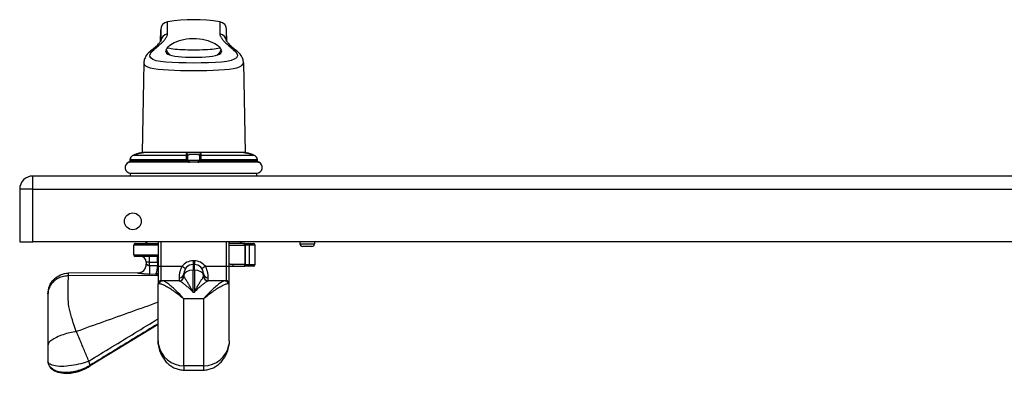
# Model space of a CAD drawing. Header units: inches. Extents: x 10 to 197, y 9 to 109.
# Tile 74 of 111: x 10.35 to 22.31, y 80.44 to 84.74. Entities that reach past the tile are written whole.
import ezdxf

# ---------------------------------------------------------------- set-up
doc = ezdxf.new("R2010")
doc.units = ezdxf.units.IN
doc.header["$MEASUREMENT"] = 0
doc.layers.add('Visible Edges(ANSI)', color=7, linetype='Continuous', lineweight=25)
doc.layers.add('Visible Tangent Edges(ANSI)', color=7, linetype='Continuous', lineweight=25)

msp = doc.modelspace()

# ---------------------------------------------------------------- linework, layer by layer
at = {"layer": 'Visible Edges(ANSI)'}
for p, q in [((12.059, 84.478), (12.06, 84.618)), ((12.863, 84.478), (12.861, 84.618)), ((11.855, 84.215), (11.836, 83.127)), ((13.067, 84.215), (13.086, 83.127)), ((13.086, 83.127), (11.836, 83.127)), ((12.391, 83.078), (12.39, 83.088)), ((12.391, 83.04), (12.391, 83.078)), ((12.531, 83.078), (12.53, 83.04)), ((12.531, 83.088), (12.531, 83.078)), ((11.689, 83.041), (11.689, 83.032)), ((12.391, 83.031), (12.391, 83.04)), ((12.411, 83.011), (12.51, 83.011)), ((12.53, 83.04), (12.53, 83.031)), ((13.233, 83.032), (13.232, 83.041)), ((34.103, 82.84), (10.507, 82.84)), ((11.693, 82.875), (13.228, 82.875)), ((11.693, 82.84), (11.693, 82.875)), ((13.228, 82.84), (13.228, 82.875)), ((10.346, 82.679), (10.346, 82.04)), ((10.346, 82.04), (10.507, 82.04)), ((34.103, 82.04), (10.507, 82.04)), ((11.731, 82.001), (11.731, 81.883)), ((11.751, 82.021), (12.028, 82.021)), ((12.028, 82.04), (12.028, 81.733)), ((12.894, 81.733), (12.894, 82.04)), ((13.075, 82.021), (12.894, 82.021)), ((13.075, 82.021), (13.122, 82.021)), ((13.122, 82.021), (13.188, 82.021)), ((13.208, 81.765), (13.208, 82.001)), ((13.752, 82.04), (13.752, 82.016)), ((13.929, 82.04), (13.929, 82.016)), ((13.898, 81.984), (13.784, 81.984)), ((12.028, 81.864), (11.751, 81.864)), ((11.885, 81.793), (11.885, 81.769)), ((12.469, 81.765), (12.453, 81.765)), ((11.782, 81.663), (10.938, 81.659)), ((12.028, 81.733), (12.028, 81.529)), ((12.343, 81.634), (12.343, 81.655)), ((12.343, 81.634), (12.343, 81.627)), ((12.579, 81.655), (12.579, 81.634)), ((12.579, 81.627), (12.579, 81.634)), ((12.894, 81.746), (12.935, 81.746)), ((12.894, 81.529), (12.894, 81.733)), ((12.935, 81.746), (13.075, 81.746)), ((13.122, 81.746), (13.075, 81.746)), ((13.188, 81.746), (13.122, 81.746)), ((12.028, 80.839), (12.028, 81.529)), ((12.067, 81.568), (12.08, 81.568)), ((12.284, 81.568), (12.08, 81.568)), ((12.842, 81.568), (12.638, 81.568)), ((12.842, 81.568), (12.854, 81.568)), ((12.894, 80.839), (12.894, 81.529)), ((10.689, 81.409), (10.689, 81.404)), ((10.689, 81.404), (10.689, 80.783)), ((12.028, 81.036), (11.203, 80.532)), ((10.689, 80.783), (10.689, 80.592)), ((10.689, 80.592), (10.689, 80.592)), ((12.343, 80.483), (12.579, 80.483))]:
    msp.add_line(p, q, dxfattribs=at)
at = {"layer": 'Visible Edges(ANSI)', "flags": 128}
for points in [[(12.139, 84.396), (12.151, 84.411), (12.166, 84.425), (12.183, 84.438), (12.203, 84.451), (12.225, 84.463), (12.249, 84.473), (12.275, 84.483), (12.305, 84.492), (12.337, 84.5), (12.373, 84.506), (12.411, 84.511), (12.451, 84.513), (12.491, 84.512), (12.53, 84.509), (12.567, 84.503), (12.601, 84.496), (12.633, 84.488), (12.663, 84.477), (12.691, 84.465), (12.716, 84.452), (12.737, 84.439), (12.755, 84.425), (12.77, 84.411), (12.782, 84.396)], [(11.941, 84.364), (11.956, 84.376), (11.969, 84.387), (11.982, 84.398), (11.994, 84.408), (12.005, 84.418), (12.015, 84.427), (12.024, 84.436), (12.032, 84.445), (12.039, 84.452), (12.045, 84.459), (12.051, 84.466), (12.055, 84.471), (12.058, 84.476), (12.06, 84.479), (12.061, 84.482), (12.061, 84.482)], [(12.139, 84.396), (12.139, 84.396), (12.138, 84.395), (12.137, 84.394), (12.137, 84.393), (12.136, 84.392), (12.136, 84.391), (12.135, 84.39), (12.134, 84.39), (12.134, 84.389), (12.133, 84.388), (12.133, 84.387), (12.132, 84.386), (12.131, 84.385), (12.131, 84.384), (12.13, 84.384), (12.13, 84.383), (12.129, 84.382), (12.129, 84.381), (12.128, 84.38), (12.128, 84.379), (12.127, 84.378), (12.127, 84.378), (12.126, 84.377), (12.126, 84.376)], [(12.796, 84.376), (12.795, 84.377), (12.795, 84.378), (12.794, 84.378), (12.794, 84.379), (12.793, 84.38), (12.793, 84.381), (12.792, 84.382), (12.792, 84.383), (12.791, 84.384), (12.791, 84.384), (12.79, 84.385), (12.789, 84.386), (12.789, 84.387), (12.788, 84.388), (12.788, 84.389), (12.787, 84.39), (12.786, 84.39), (12.786, 84.391), (12.785, 84.392), (12.785, 84.393), (12.784, 84.394), (12.783, 84.395), (12.783, 84.396), (12.782, 84.396)], [(12.86, 84.482), (12.86, 84.482), (12.862, 84.479), (12.864, 84.476), (12.867, 84.471), (12.871, 84.466), (12.876, 84.459), (12.882, 84.452), (12.889, 84.445), (12.898, 84.436), (12.907, 84.427), (12.917, 84.418), (12.928, 84.408), (12.94, 84.398), (12.952, 84.387), (12.966, 84.376), (12.98, 84.364)], [(11.941, 84.364), (11.926, 84.35), (11.911, 84.336), (11.897, 84.321), (11.885, 84.304), (11.873, 84.285), (11.869, 84.275), (11.864, 84.265), (11.86, 84.253), (11.858, 84.241), (11.856, 84.228), (11.855, 84.215)], [(12.126, 84.376), (12.12, 84.361), (12.122, 84.348), (12.131, 84.335), (12.146, 84.323), (12.168, 84.313), (12.197, 84.305), (12.231, 84.298), (12.271, 84.292), (12.314, 84.288), (12.361, 84.285), (12.41, 84.284), (12.461, 84.283), (12.511, 84.284), (12.56, 84.285), (12.607, 84.288), (12.651, 84.292), (12.69, 84.298), (12.725, 84.305), (12.753, 84.313), (12.775, 84.323), (12.791, 84.335), (12.799, 84.348), (12.801, 84.361), (12.796, 84.376)], [(13.067, 84.215), (13.066, 84.228), (13.064, 84.241), (13.061, 84.253), (13.057, 84.265), (13.053, 84.275), (13.048, 84.285), (13.037, 84.304), (13.024, 84.321), (13.011, 84.336), (12.996, 84.35), (12.98, 84.364)], [(11.729, 83.095), (11.721, 83.091), (11.714, 83.087), (11.707, 83.081), (11.701, 83.074), (11.697, 83.066), (11.693, 83.058), (11.691, 83.05), (11.689, 83.041)], [(11.855, 83.126), (11.854, 83.126), (11.853, 83.126), (11.851, 83.126), (11.847, 83.126), (11.843, 83.125), (11.838, 83.125), (11.832, 83.124), (11.826, 83.123), (11.819, 83.122), (11.811, 83.12), (11.803, 83.119), (11.795, 83.117), (11.786, 83.115), (11.778, 83.112), (11.769, 83.11), (11.76, 83.107)], [(13.162, 83.107), (13.153, 83.11), (13.144, 83.112), (13.135, 83.115), (13.126, 83.117), (13.118, 83.119), (13.11, 83.12), (13.102, 83.122), (13.095, 83.123), (13.089, 83.124), (13.083, 83.125), (13.078, 83.125), (13.074, 83.126), (13.071, 83.126), (13.069, 83.126), (13.067, 83.126), (13.067, 83.126)], [(13.232, 83.041), (13.231, 83.05), (13.228, 83.058), (13.225, 83.066), (13.22, 83.074), (13.214, 83.081), (13.208, 83.086), (13.2, 83.091), (13.193, 83.095)], [(11.677, 83.01), (11.678, 83.011), (11.68, 83.012), (11.683, 83.015), (11.687, 83.02), (11.688, 83.023), (11.688, 83.025)], [(11.679, 83.011), (11.682, 83.013), (11.685, 83.017), (11.687, 83.021), (11.688, 83.025)], [(12.392, 83.027), (12.392, 83.027), (12.392, 83.028), (12.392, 83.028), (12.392, 83.028), (12.392, 83.028), (12.392, 83.028), (12.392, 83.028), (12.392, 83.028), (12.392, 83.029), (12.392, 83.029), (12.392, 83.029), (12.392, 83.029), (12.392, 83.029), (12.392, 83.029), (12.392, 83.029), (12.392, 83.03), (12.391, 83.03), (12.391, 83.03), (12.391, 83.03), (12.391, 83.03), (12.391, 83.03), (12.391, 83.03), (12.391, 83.031), (12.391, 83.031)], [(12.411, 83.011), (12.41, 83.011), (12.409, 83.012), (12.408, 83.012), (12.406, 83.012), (12.405, 83.012), (12.404, 83.013), (12.403, 83.013), (12.402, 83.014), (12.401, 83.014), (12.401, 83.015), (12.4, 83.015), (12.399, 83.016), (12.398, 83.016), (12.397, 83.017), (12.396, 83.018), (12.396, 83.019), (12.395, 83.02), (12.394, 83.021), (12.394, 83.022), (12.393, 83.023), (12.393, 83.024), (12.392, 83.025), (12.392, 83.026), (12.392, 83.027)], [(12.53, 83.027), (12.529, 83.026), (12.529, 83.025), (12.529, 83.024), (12.528, 83.023), (12.528, 83.022), (12.527, 83.021), (12.526, 83.02), (12.526, 83.019), (12.525, 83.018), (12.524, 83.017), (12.523, 83.016), (12.523, 83.016), (12.522, 83.015), (12.521, 83.015), (12.52, 83.014), (12.519, 83.014), (12.518, 83.013), (12.517, 83.013), (12.516, 83.012), (12.515, 83.012), (12.514, 83.012), (12.513, 83.012), (12.512, 83.011), (12.51, 83.011)], [(12.53, 83.031), (12.53, 83.031), (12.53, 83.03), (12.53, 83.03), (12.53, 83.03), (12.53, 83.03), (12.53, 83.03), (12.53, 83.03), (12.53, 83.03), (12.53, 83.029), (12.53, 83.029), (12.53, 83.029), (12.53, 83.029), (12.53, 83.029), (12.53, 83.029), (12.53, 83.029), (12.53, 83.028), (12.53, 83.028), (12.53, 83.028), (12.53, 83.028), (12.53, 83.028), (12.53, 83.028), (12.53, 83.028), (12.53, 83.027), (12.53, 83.027)], [(13.243, 83.011), (13.24, 83.013), (13.237, 83.017), (13.234, 83.021), (13.233, 83.025)], [(13.245, 83.01), (13.244, 83.011), (13.242, 83.012), (13.238, 83.015), (13.235, 83.02), (13.234, 83.023), (13.233, 83.025)], [(12.894, 81.75), (12.914, 81.747), (12.935, 81.746)], [(10.689, 81.409), (10.69, 81.433), (10.694, 81.457), (10.7, 81.481), (10.708, 81.504), (10.718, 81.526), (10.731, 81.547), (10.746, 81.567), (10.762, 81.585), (10.78, 81.602), (10.8, 81.616), (10.821, 81.629), (10.843, 81.639), (10.866, 81.648), (10.89, 81.654), (10.914, 81.658), (10.938, 81.659)], [(12.028, 80.839), (12.029, 80.81), (12.033, 80.782)], [(12.894, 80.839), (12.892, 80.81), (12.889, 80.782)], [(12.033, 80.782), (12.039, 80.751), (12.047, 80.722), (12.057, 80.693), (12.069, 80.665), (12.084, 80.639), (12.1, 80.614), (12.109, 80.602), (12.119, 80.591), (12.128, 80.58), (12.139, 80.569), (12.149, 80.559), (12.16, 80.55), (12.172, 80.541), (12.183, 80.533), (12.195, 80.525), (12.208, 80.518), (12.221, 80.511), (12.233, 80.506), (12.247, 80.5), (12.26, 80.496), (12.273, 80.492), (12.287, 80.489), (12.301, 80.486), (12.315, 80.484), (12.329, 80.483), (12.343, 80.483)], [(12.579, 80.483), (12.593, 80.483), (12.607, 80.484), (12.621, 80.486), (12.634, 80.489), (12.648, 80.492), (12.662, 80.496), (12.675, 80.5), (12.688, 80.506), (12.701, 80.511), (12.714, 80.518), (12.726, 80.525), (12.738, 80.533), (12.75, 80.541), (12.761, 80.55), (12.772, 80.559), (12.783, 80.569), (12.793, 80.58), (12.803, 80.591), (12.812, 80.602), (12.821, 80.614), (12.838, 80.639), (12.852, 80.665), (12.864, 80.693), (12.875, 80.722), (12.883, 80.751), (12.889, 80.782)], [(10.689, 80.592), (10.69, 80.574), (10.694, 80.557), (10.701, 80.541), (10.71, 80.525), (10.721, 80.511), (10.735, 80.498), (10.751, 80.486), (10.769, 80.475), (10.788, 80.466), (10.81, 80.458), (10.833, 80.452), (10.858, 80.447), (10.884, 80.444), (10.911, 80.443), (10.939, 80.444), (10.967, 80.446)], [(10.963, 80.455), (10.964, 80.454), (10.964, 80.453), (10.964, 80.453), (10.964, 80.452), (10.964, 80.452), (10.964, 80.451), (10.964, 80.451), (10.964, 80.45), (10.965, 80.45), (10.965, 80.449), (10.965, 80.449), (10.965, 80.449), (10.965, 80.448), (10.965, 80.448), (10.966, 80.448), (10.966, 80.447), (10.966, 80.447), (10.966, 80.447), (10.966, 80.447), (10.966, 80.447), (10.967, 80.446), (10.967, 80.446), (10.967, 80.446), (10.967, 80.446)], [(10.967, 80.446), (10.983, 80.449), (10.998, 80.451), (11.014, 80.455), (11.029, 80.458), (11.045, 80.463), (11.06, 80.467), (11.091, 80.478), (11.12, 80.49), (11.149, 80.503), (11.177, 80.517), (11.203, 80.532)]]:
    msp.add_lwpolyline(points, dxfattribs=at)
at = {"layer": 'Visible Edges(ANSI)'}
msp.add_circle((11.721, 82.29), 0.102, dxfattribs=at)
for centre, radius, start, end in [((12.461, 82.74), 2, 80.853, 99.147), ((12.158, 84.618), 0.0984, 99.147, 179.5), ((12.763, 84.618), 0.0984, 0.5, 80.853), ((11.881, 82.719), 0.408, 90, 93.6153), ((11.856, 83.107), 0.0197, 93.6153, 94.1525), ((13.041, 82.719), 0.408, 86.3847, 90), ((13.065, 83.107), 0.0197, 85.8475, 86.3847), ((11.696, 82.944), 0.0689, 111.3638, 270), ((11.663, 83.026), 0.0197, 291.3638, 298.365), ((11.682, 82.992), 0.0197, 100.3287, 118.365), ((13.226, 82.944), 0.0689, 270, 68.6362), ((13.239, 82.992), 0.0197, 61.635, 79.6686), ((13.258, 83.026), 0.0197, 241.635, 248.6362), ((10.507, 82.679), 0.161, 90, 180), ((11.751, 82.001), 0.0197, 90, 180), ((11.85, 82.1), 0.0787, 270, 310.004), ((13.071, 82.1), 0.0787, 229.996, 270), ((13.188, 82.001), 0.0197, 0, 90), ((13.784, 82.016), 0.0315, 180, 270), ((13.898, 82.016), 0.0315, 270, 0), ((11.751, 81.883), 0.0197, 180, 270), ((11.778, 81.769), 0.106, 270.2546, 0), ((11.814, 81.793), 0.0709, 0, 90), ((12.453, 81.655), 0.11, 90, 180), ((12.469, 81.655), 0.11, 0, 90), ((13.188, 81.765), 0.0197, 270, 0), ((12.284, 81.627), 0.0591, 270.1142, 0), ((12.638, 81.627), 0.0591, 180, 269.8858), ((12.067, 81.529), 0.0394, 90, 180), ((12.854, 81.529), 0.0394, 0, 90)]:
    msp.add_arc(centre, radius, start, end, dxfattribs=at)
for centre, major_axis, ratio, start_param, end_param in [((11.887, 82.715), (-0.412, 0), 0.999862, 5.02581, 5.105859), ((13.035, 82.715), (-0.412, 0), 0.999862, 4.318928, 4.398966), ((11.685, 83.033), (0.0026, 0.0349), 0.109206, 4.505991, 4.69372), ((13.237, 83.033), (-0.0026, 0.0349), 0.109206, 1.589466, 1.777194)]:
    msp.add_ellipse(centre, major_axis=major_axis, ratio=ratio, start_param=start_param, end_param=end_param, dxfattribs=at)
at = {"layer": 'Visible Tangent Edges(ANSI)'}
for p, q in [((12.143, 84.568), (12.143, 84.715)), ((12.779, 84.715), (12.779, 84.568)), ((12.06, 84.618), (12.06, 84.48)), ((12.861, 84.48), (12.861, 84.618)), ((11.729, 83.095), (12.37, 83.095)), ((12.551, 83.095), (13.193, 83.095)), ((13.251, 83.008), (11.671, 83.008)), ((11.674, 83.009), (11.673, 83.009)), ((11.688, 83.025), (12.37, 83.025)), ((11.689, 83.032), (11.69, 83.041)), ((11.69, 83.041), (12.369, 83.041)), ((12.369, 83.041), (12.37, 83.032)), ((12.53, 83.031), (12.391, 83.031)), ((12.511, 83.009), (12.411, 83.009)), ((12.551, 83.025), (13.233, 83.025)), ((12.552, 83.032), (12.552, 83.041)), ((12.552, 83.041), (13.232, 83.041)), ((13.232, 83.041), (13.233, 83.032)), ((13.249, 83.009), (13.247, 83.009)), ((10.507, 82.679), (10.507, 82.84)), ((10.507, 82.679), (10.346, 82.679)), ((10.507, 82.04), (10.507, 82.679)), ((10.507, 82.679), (34.103, 82.679)), ((12.028, 82.001), (11.731, 82.001)), ((12.067, 81.743), (12.067, 82.04)), ((12.854, 82.04), (12.854, 81.743)), ((12.894, 82.001), (13.081, 82.001)), ((13.09, 82.001), (13.081, 82.001)), ((13.081, 82.001), (13.081, 81.765)), ((13.141, 82.001), (13.09, 82.001)), ((13.09, 81.765), (13.09, 82.001)), ((13.208, 82.001), (13.141, 82.001)), ((13.141, 81.765), (13.141, 82.001)), ((13.752, 82.016), (13.929, 82.016)), ((11.731, 81.883), (12.028, 81.883)), ((11.924, 81.793), (11.885, 81.793)), ((11.885, 81.769), (11.885, 81.769)), ((11.924, 81.793), (11.924, 81.864)), ((11.924, 81.793), (12.019, 81.793)), ((11.924, 81.749), (11.924, 81.793)), ((11.924, 81.749), (11.924, 81.649)), ((12.028, 81.747), (12.018, 81.749)), ((12.019, 81.793), (12.019, 81.864)), ((12.019, 81.793), (12.028, 81.793)), ((12.019, 81.793), (12.019, 81.756)), ((12.028, 81.756), (12.019, 81.756)), ((12.453, 81.809), (12.453, 81.765)), ((12.469, 81.809), (12.453, 81.809)), ((12.453, 81.765), (12.453, 81.697)), ((12.469, 81.809), (12.469, 81.765)), ((12.469, 81.697), (12.469, 81.765)), ((12.935, 81.765), (12.935, 81.746)), ((13.081, 81.765), (12.935, 81.765)), ((13.081, 81.765), (13.09, 81.765)), ((13.09, 81.765), (13.141, 81.765)), ((13.141, 81.765), (13.208, 81.765)), ((12.021, 81.633), (10.939, 81.626)), ((11.924, 81.649), (11.999, 81.65)), ((12.067, 81.568), (12.067, 81.743)), ((12.319, 81.743), (12.067, 81.743)), ((12.453, 81.431), (12.453, 81.697)), ((12.469, 81.697), (12.453, 81.697)), ((12.469, 81.697), (12.469, 81.431)), ((12.854, 81.743), (12.602, 81.743)), ((12.854, 81.743), (12.854, 81.568)), ((12.284, 81.605), (12.284, 81.568)), ((12.638, 81.568), (12.638, 81.605)), ((12.453, 81.431), (12.469, 81.431)), ((12.579, 81.348), (12.343, 81.348)), ((12.343, 80.534), (12.343, 81.348)), ((12.579, 81.348), (12.579, 80.534)), ((12.343, 80.534), (12.343, 80.483)), ((12.579, 80.534), (12.343, 80.534)), ((12.579, 80.534), (12.579, 80.483))]:
    msp.add_line(p, q, dxfattribs=at)
at = {"layer": 'Visible Tangent Edges(ANSI)', "flags": 128}
for points in [[(11.979, 84.38), (11.992, 84.39), (12.005, 84.4), (12.017, 84.41), (12.028, 84.419), (12.039, 84.428), (12.049, 84.438), (12.059, 84.446), (12.069, 84.455), (12.077, 84.464), (12.086, 84.472), (12.093, 84.48), (12.101, 84.488), (12.107, 84.496), (12.113, 84.503), (12.119, 84.51), (12.124, 84.518), (12.128, 84.524), (12.132, 84.531), (12.135, 84.538), (12.138, 84.544), (12.14, 84.55), (12.142, 84.556), (12.142, 84.562), (12.143, 84.568)], [(12.779, 84.568), (12.779, 84.562), (12.78, 84.556), (12.781, 84.55), (12.783, 84.544), (12.786, 84.538), (12.789, 84.531), (12.793, 84.524), (12.798, 84.518), (12.803, 84.51), (12.808, 84.503), (12.814, 84.496), (12.821, 84.488), (12.828, 84.48), (12.836, 84.472), (12.844, 84.464), (12.853, 84.455), (12.862, 84.446), (12.872, 84.437), (12.883, 84.428), (12.894, 84.419), (12.905, 84.41), (12.917, 84.4), (12.929, 84.39), (12.942, 84.38)], [(12.942, 84.38), (12.973, 84.351), (12.99, 84.323), (12.992, 84.299), (12.98, 84.277), (12.954, 84.259), (12.915, 84.244), (12.863, 84.232), (12.799, 84.224), (12.724, 84.219), (12.641, 84.215), (12.552, 84.214), (12.461, 84.213), (12.37, 84.214), (12.282, 84.216), (12.198, 84.219), (12.123, 84.224), (12.058, 84.232), (12.004, 84.242), (11.964, 84.257), (11.938, 84.275), (11.927, 84.298), (11.931, 84.323), (11.948, 84.351), (11.979, 84.38)], [(12.782, 84.397), (12.769, 84.393), (12.753, 84.39), (12.733, 84.386), (12.711, 84.383), (12.687, 84.38), (12.66, 84.378), (12.63, 84.375), (12.599, 84.373), (12.566, 84.372), (12.531, 84.371), (12.496, 84.37), (12.461, 84.37), (12.425, 84.37), (12.39, 84.371), (12.356, 84.372), (12.323, 84.373), (12.291, 84.375), (12.262, 84.378), (12.235, 84.38), (12.21, 84.383), (12.188, 84.386), (12.169, 84.39), (12.152, 84.393), (12.139, 84.397)], [(12.126, 84.377), (12.127, 84.374), (12.128, 84.371), (12.129, 84.368), (12.13, 84.365), (12.132, 84.362), (12.133, 84.36), (12.135, 84.357), (12.136, 84.354), (12.138, 84.352), (12.14, 84.349), (12.142, 84.346), (12.144, 84.343), (12.146, 84.341), (12.148, 84.338), (12.15, 84.335), (12.153, 84.333), (12.155, 84.33), (12.157, 84.327), (12.16, 84.325), (12.163, 84.322), (12.165, 84.32), (12.168, 84.317), (12.171, 84.314), (12.174, 84.312)], [(12.747, 84.312), (12.75, 84.314), (12.753, 84.317), (12.756, 84.32), (12.759, 84.322), (12.761, 84.325), (12.764, 84.327), (12.766, 84.33), (12.769, 84.333), (12.771, 84.335), (12.773, 84.338), (12.775, 84.341), (12.778, 84.343), (12.78, 84.346), (12.781, 84.349), (12.783, 84.351), (12.785, 84.354), (12.787, 84.357), (12.788, 84.36), (12.79, 84.362), (12.791, 84.365), (12.792, 84.368), (12.794, 84.371), (12.795, 84.374), (12.796, 84.377)], [(11.855, 84.215), (11.859, 84.197), (11.874, 84.181), (11.898, 84.167), (11.933, 84.155), (11.977, 84.146), (12.029, 84.139), (12.088, 84.133), (12.154, 84.129), (12.226, 84.126), (12.302, 84.124), (12.381, 84.123), (12.461, 84.122), (12.541, 84.122), (12.62, 84.124), (12.696, 84.126), (12.768, 84.129), (12.834, 84.133), (12.892, 84.139), (12.943, 84.147), (12.985, 84.157), (13.019, 84.169), (13.044, 84.183), (13.059, 84.198), (13.065, 84.216)], [(11.69, 83.041), (11.69, 83.044), (11.69, 83.047), (11.691, 83.05), (11.691, 83.053), (11.692, 83.055), (11.693, 83.058), (11.694, 83.061), (11.696, 83.064), (11.697, 83.066), (11.698, 83.069), (11.7, 83.071), (11.702, 83.074), (11.703, 83.076), (11.705, 83.078), (11.707, 83.081), (11.709, 83.083), (11.711, 83.085), (11.714, 83.086), (11.716, 83.088), (11.719, 83.09), (11.721, 83.091), (11.724, 83.093), (11.726, 83.094), (11.729, 83.095)], [(11.729, 83.095), (11.73, 83.096), (11.731, 83.096), (11.733, 83.097), (11.734, 83.097), (11.735, 83.098), (11.737, 83.098), (11.738, 83.099), (11.739, 83.099), (11.74, 83.1), (11.742, 83.1), (11.743, 83.101), (11.744, 83.101), (11.746, 83.102), (11.747, 83.102), (11.748, 83.103), (11.749, 83.103), (11.751, 83.104), (11.752, 83.104), (11.753, 83.105), (11.755, 83.105), (11.756, 83.106), (11.757, 83.106), (11.759, 83.106), (11.76, 83.107)], [(11.76, 83.107), (11.766, 83.109), (11.772, 83.11), (11.778, 83.112), (11.784, 83.114), (11.79, 83.115), (11.795, 83.117), (11.801, 83.118), (11.806, 83.119), (11.812, 83.12), (11.817, 83.121), (11.822, 83.122), (11.826, 83.123), (11.831, 83.124), (11.835, 83.124), (11.838, 83.125), (11.842, 83.125), (11.845, 83.125), (11.847, 83.126), (11.85, 83.126), (11.851, 83.126), (11.853, 83.126), (11.854, 83.126), (11.855, 83.126), (11.855, 83.126)], [(12.37, 83.095), (12.37, 83.094), (12.37, 83.093), (12.37, 83.091), (12.37, 83.09), (12.37, 83.088), (12.37, 83.086), (12.37, 83.085), (12.37, 83.083), (12.369, 83.08), (12.369, 83.078), (12.369, 83.076), (12.369, 83.074), (12.369, 83.071), (12.369, 83.069), (12.369, 83.066), (12.369, 83.064), (12.369, 83.061), (12.369, 83.058), (12.369, 83.055), (12.369, 83.053), (12.369, 83.05), (12.369, 83.047), (12.369, 83.044), (12.369, 83.041)], [(12.551, 83.107), (12.551, 83.11), (12.548, 83.114), (12.545, 83.117), (12.54, 83.119), (12.533, 83.121), (12.525, 83.123), (12.516, 83.124), (12.507, 83.125), (12.496, 83.126), (12.484, 83.126), (12.473, 83.126), (12.461, 83.126), (12.449, 83.126), (12.437, 83.126), (12.426, 83.126), (12.415, 83.125), (12.405, 83.124), (12.396, 83.123), (12.388, 83.121), (12.382, 83.119), (12.377, 83.117), (12.373, 83.114), (12.371, 83.11), (12.37, 83.107)], [(12.37, 83.107), (12.37, 83.106), (12.37, 83.106), (12.37, 83.106), (12.37, 83.105), (12.37, 83.105), (12.37, 83.104), (12.37, 83.104), (12.37, 83.103), (12.37, 83.103), (12.37, 83.102), (12.37, 83.102), (12.37, 83.101), (12.37, 83.101), (12.37, 83.1), (12.37, 83.1), (12.37, 83.099), (12.37, 83.099), (12.37, 83.098), (12.37, 83.098), (12.37, 83.097), (12.37, 83.097), (12.37, 83.096), (12.37, 83.096), (12.37, 83.095)], [(12.39, 83.088), (12.391, 83.092), (12.393, 83.095), (12.396, 83.098), (12.399, 83.1), (12.404, 83.102), (12.41, 83.104), (12.417, 83.105), (12.425, 83.106), (12.433, 83.106), (12.442, 83.107), (12.451, 83.107), (12.461, 83.107), (12.47, 83.107), (12.479, 83.107), (12.488, 83.106), (12.496, 83.106), (12.504, 83.105), (12.511, 83.104), (12.517, 83.102), (12.522, 83.1), (12.526, 83.098), (12.529, 83.095), (12.53, 83.092), (12.531, 83.088)], [(12.551, 83.095), (12.551, 83.096), (12.551, 83.096), (12.551, 83.097), (12.551, 83.097), (12.551, 83.098), (12.551, 83.098), (12.551, 83.099), (12.551, 83.099), (12.551, 83.1), (12.551, 83.1), (12.551, 83.101), (12.551, 83.101), (12.551, 83.102), (12.551, 83.102), (12.551, 83.103), (12.551, 83.103), (12.551, 83.104), (12.551, 83.104), (12.551, 83.105), (12.551, 83.105), (12.551, 83.106), (12.551, 83.106), (12.551, 83.106), (12.551, 83.107)], [(12.552, 83.041), (12.552, 83.044), (12.552, 83.047), (12.552, 83.05), (12.552, 83.053), (12.552, 83.055), (12.552, 83.058), (12.552, 83.061), (12.552, 83.064), (12.552, 83.066), (12.552, 83.069), (12.552, 83.071), (12.552, 83.074), (12.552, 83.076), (12.552, 83.078), (12.552, 83.08), (12.552, 83.083), (12.552, 83.085), (12.552, 83.086), (12.552, 83.088), (12.552, 83.09), (12.552, 83.091), (12.552, 83.093), (12.551, 83.094), (12.551, 83.095)], [(13.067, 83.126), (13.067, 83.126), (13.067, 83.126), (13.068, 83.126), (13.07, 83.126), (13.072, 83.126), (13.074, 83.126), (13.077, 83.125), (13.08, 83.125), (13.083, 83.125), (13.087, 83.124), (13.091, 83.123), (13.095, 83.123), (13.1, 83.122), (13.105, 83.121), (13.11, 83.12), (13.115, 83.119), (13.121, 83.118), (13.126, 83.117), (13.132, 83.115), (13.138, 83.114), (13.144, 83.112), (13.15, 83.11), (13.156, 83.109), (13.162, 83.107)], [(13.162, 83.107), (13.163, 83.106), (13.164, 83.106), (13.166, 83.106), (13.167, 83.105), (13.168, 83.105), (13.169, 83.104), (13.171, 83.104), (13.172, 83.103), (13.173, 83.103), (13.175, 83.102), (13.176, 83.102), (13.177, 83.101), (13.178, 83.101), (13.18, 83.1), (13.181, 83.1), (13.182, 83.099), (13.184, 83.099), (13.185, 83.098), (13.186, 83.098), (13.187, 83.097), (13.189, 83.097), (13.19, 83.096), (13.191, 83.096), (13.193, 83.095)], [(13.193, 83.095), (13.195, 83.094), (13.198, 83.093), (13.2, 83.091), (13.203, 83.09), (13.205, 83.088), (13.208, 83.086), (13.21, 83.085), (13.212, 83.083), (13.214, 83.08), (13.216, 83.078), (13.218, 83.076), (13.22, 83.074), (13.222, 83.071), (13.223, 83.069), (13.225, 83.066), (13.226, 83.064), (13.227, 83.061), (13.228, 83.058), (13.229, 83.055), (13.23, 83.053), (13.231, 83.05), (13.231, 83.047), (13.232, 83.044), (13.232, 83.041)], [(11.674, 83.009), (11.675, 83.009), (11.675, 83.009), (11.675, 83.009), (11.676, 83.01), (11.677, 83.01), (11.677, 83.01), (11.678, 83.011), (11.679, 83.011), (11.68, 83.012), (11.68, 83.012), (11.681, 83.013), (11.682, 83.013), (11.683, 83.014), (11.683, 83.015), (11.684, 83.016), (11.685, 83.016), (11.685, 83.017), (11.686, 83.018), (11.686, 83.019), (11.687, 83.02), (11.687, 83.021), (11.688, 83.023), (11.688, 83.024), (11.688, 83.025)], [(11.688, 83.025), (11.688, 83.025), (11.688, 83.026), (11.688, 83.026), (11.688, 83.026), (11.688, 83.026), (11.688, 83.027), (11.688, 83.027), (11.688, 83.027), (11.688, 83.028), (11.689, 83.028), (11.689, 83.028), (11.689, 83.028), (11.689, 83.029), (11.689, 83.029), (11.689, 83.029), (11.689, 83.03), (11.689, 83.03), (11.689, 83.03), (11.689, 83.03), (11.689, 83.031), (11.689, 83.031), (11.689, 83.031), (11.689, 83.032), (11.689, 83.032)], [(12.37, 83.032), (12.37, 83.032), (12.37, 83.031), (12.37, 83.031), (12.37, 83.031), (12.37, 83.03), (12.37, 83.03), (12.37, 83.03), (12.37, 83.03), (12.37, 83.029), (12.37, 83.029), (12.37, 83.029), (12.37, 83.028), (12.37, 83.028), (12.37, 83.028), (12.37, 83.028), (12.37, 83.027), (12.37, 83.027), (12.37, 83.027), (12.37, 83.026), (12.37, 83.026), (12.37, 83.026), (12.37, 83.026), (12.37, 83.025), (12.37, 83.025)], [(12.37, 83.025), (12.371, 83.024), (12.372, 83.023), (12.372, 83.021), (12.373, 83.02), (12.375, 83.019), (12.376, 83.018), (12.377, 83.017), (12.379, 83.016), (12.38, 83.016), (12.382, 83.015), (12.383, 83.014), (12.385, 83.013), (12.387, 83.013), (12.389, 83.012), (12.391, 83.012), (12.392, 83.011), (12.394, 83.011), (12.397, 83.01), (12.399, 83.01), (12.401, 83.01), (12.403, 83.009), (12.406, 83.009), (12.408, 83.009), (12.411, 83.009)], [(12.511, 83.009), (12.513, 83.009), (12.516, 83.009), (12.518, 83.009), (12.521, 83.01), (12.523, 83.01), (12.525, 83.01), (12.527, 83.011), (12.529, 83.011), (12.531, 83.012), (12.533, 83.012), (12.535, 83.013), (12.536, 83.013), (12.538, 83.014), (12.54, 83.015), (12.541, 83.016), (12.543, 83.016), (12.544, 83.017), (12.546, 83.018), (12.547, 83.019), (12.548, 83.02), (12.549, 83.021), (12.55, 83.023), (12.551, 83.024), (12.551, 83.025)], [(12.551, 83.025), (12.551, 83.025), (12.551, 83.026), (12.551, 83.026), (12.551, 83.026), (12.551, 83.026), (12.552, 83.027), (12.552, 83.027), (12.552, 83.027), (12.552, 83.028), (12.552, 83.028), (12.552, 83.028), (12.552, 83.028), (12.552, 83.029), (12.552, 83.029), (12.552, 83.029), (12.552, 83.03), (12.552, 83.03), (12.552, 83.03), (12.552, 83.03), (12.552, 83.031), (12.552, 83.031), (12.552, 83.031), (12.552, 83.032), (12.552, 83.032)], [(13.233, 83.032), (13.233, 83.032), (13.233, 83.031), (13.233, 83.031), (13.233, 83.031), (13.233, 83.03), (13.233, 83.03), (13.233, 83.03), (13.233, 83.03), (13.233, 83.029), (13.233, 83.029), (13.233, 83.029), (13.233, 83.028), (13.233, 83.028), (13.233, 83.028), (13.233, 83.028), (13.233, 83.027), (13.233, 83.027), (13.233, 83.027), (13.233, 83.026), (13.233, 83.026), (13.233, 83.026), (13.233, 83.026), (13.233, 83.025), (13.233, 83.025)], [(13.233, 83.025), (13.233, 83.024), (13.234, 83.023), (13.234, 83.021), (13.234, 83.02), (13.235, 83.019), (13.236, 83.018), (13.236, 83.017), (13.237, 83.016), (13.237, 83.016), (13.238, 83.015), (13.239, 83.014), (13.24, 83.013), (13.24, 83.013), (13.241, 83.012), (13.242, 83.012), (13.243, 83.011), (13.243, 83.011), (13.244, 83.01), (13.245, 83.01), (13.245, 83.01), (13.246, 83.009), (13.247, 83.009), (13.247, 83.009), (13.247, 83.009)], [(13.075, 82.021), (13.076, 82.021), (13.076, 82.021), (13.076, 82.021), (13.077, 82.021), (13.077, 82.02), (13.077, 82.02), (13.078, 82.019), (13.078, 82.019), (13.078, 82.018), (13.079, 82.017), (13.079, 82.017), (13.079, 82.016), (13.079, 82.015), (13.08, 82.014), (13.08, 82.013), (13.08, 82.012), (13.08, 82.011), (13.081, 82.01), (13.081, 82.008), (13.081, 82.007), (13.081, 82.006), (13.081, 82.004), (13.081, 82.003), (13.081, 82.001)], [(13.09, 82.001), (13.09, 82.003), (13.089, 82.004), (13.089, 82.006), (13.089, 82.007), (13.089, 82.008), (13.088, 82.01), (13.088, 82.011), (13.087, 82.012), (13.087, 82.013), (13.086, 82.014), (13.086, 82.015), (13.085, 82.016), (13.084, 82.017), (13.084, 82.017), (13.083, 82.018), (13.082, 82.019), (13.081, 82.019), (13.08, 82.02), (13.08, 82.02), (13.079, 82.021), (13.078, 82.021), (13.077, 82.021), (13.076, 82.021), (13.075, 82.021)], [(11.924, 81.749), (11.922, 81.749), (11.919, 81.75), (11.917, 81.75), (11.915, 81.751), (11.913, 81.751), (11.911, 81.752), (11.909, 81.753), (11.907, 81.754), (11.905, 81.755), (11.903, 81.756), (11.901, 81.758), (11.899, 81.759), (11.898, 81.76), (11.896, 81.761), (11.894, 81.763), (11.893, 81.764), (11.892, 81.765), (11.89, 81.766), (11.889, 81.767), (11.888, 81.768), (11.887, 81.768), (11.887, 81.769), (11.886, 81.769), (11.885, 81.769)], [(12.018, 81.749), (12.014, 81.749), (12.011, 81.749), (12.007, 81.749), (12.003, 81.749), (11.999, 81.749), (11.995, 81.749), (11.991, 81.749), (11.987, 81.749), (11.983, 81.749), (11.979, 81.749), (11.975, 81.749), (11.971, 81.749), (11.967, 81.749), (11.963, 81.749), (11.959, 81.749), (11.955, 81.749), (11.952, 81.749), (11.948, 81.749), (11.944, 81.749), (11.94, 81.749), (11.936, 81.749), (11.932, 81.749), (11.928, 81.749), (11.924, 81.749)], [(12.018, 81.749), (12.018, 81.743), (12.018, 81.737), (12.017, 81.732), (12.016, 81.726), (12.016, 81.72), (12.015, 81.715), (12.015, 81.709), (12.014, 81.704), (12.013, 81.699), (12.012, 81.695), (12.011, 81.69), (12.011, 81.686), (12.01, 81.682), (12.009, 81.678), (12.008, 81.674), (12.007, 81.67), (12.006, 81.667), (12.005, 81.664), (12.004, 81.661), (12.003, 81.658), (12.002, 81.656), (12.001, 81.654), (12, 81.652), (11.999, 81.65)], [(12.019, 81.756), (12.019, 81.756), (12.019, 81.755), (12.019, 81.755), (12.019, 81.755), (12.019, 81.755), (12.019, 81.754), (12.019, 81.754), (12.019, 81.754), (12.019, 81.753), (12.019, 81.753), (12.019, 81.753), (12.019, 81.753), (12.019, 81.752), (12.019, 81.752), (12.019, 81.752), (12.019, 81.752), (12.019, 81.751), (12.019, 81.751), (12.019, 81.751), (12.019, 81.751), (12.019, 81.75), (12.019, 81.75), (12.018, 81.75), (12.018, 81.749)], [(12.935, 81.765), (12.933, 81.765), (12.931, 81.765), (12.93, 81.765), (12.928, 81.765), (12.926, 81.765), (12.924, 81.766), (12.923, 81.766), (12.921, 81.766), (12.919, 81.766), (12.918, 81.766), (12.916, 81.766), (12.914, 81.766), (12.912, 81.767), (12.911, 81.767), (12.909, 81.767), (12.907, 81.767), (12.906, 81.768), (12.904, 81.768), (12.902, 81.768), (12.901, 81.769), (12.899, 81.769), (12.897, 81.769), (12.895, 81.77), (12.894, 81.77)], [(13.081, 81.765), (13.081, 81.764), (13.081, 81.762), (13.081, 81.761), (13.081, 81.76), (13.081, 81.758), (13.081, 81.757), (13.08, 81.756), (13.08, 81.755), (13.08, 81.754), (13.08, 81.753), (13.079, 81.752), (13.079, 81.751), (13.079, 81.75), (13.079, 81.749), (13.078, 81.748), (13.078, 81.748), (13.078, 81.747), (13.077, 81.747), (13.077, 81.746), (13.077, 81.746), (13.076, 81.746), (13.076, 81.746), (13.076, 81.746), (13.075, 81.746)], [(13.075, 81.746), (13.076, 81.746), (13.077, 81.746), (13.078, 81.746), (13.079, 81.746), (13.08, 81.746), (13.08, 81.747), (13.081, 81.747), (13.082, 81.748), (13.083, 81.748), (13.084, 81.749), (13.084, 81.75), (13.085, 81.751), (13.086, 81.752), (13.086, 81.753), (13.087, 81.754), (13.087, 81.755), (13.088, 81.756), (13.088, 81.757), (13.089, 81.758), (13.089, 81.76), (13.089, 81.761), (13.089, 81.762), (13.09, 81.764), (13.09, 81.765)], [(10.939, 81.626), (10.939, 81.629), (10.939, 81.632), (10.939, 81.634), (10.939, 81.636), (10.939, 81.638), (10.939, 81.64), (10.938, 81.642), (10.938, 81.644), (10.938, 81.646), (10.938, 81.648), (10.938, 81.649), (10.938, 81.651), (10.938, 81.652), (10.938, 81.653), (10.938, 81.654), (10.938, 81.655), (10.938, 81.656), (10.938, 81.657), (10.938, 81.657), (10.938, 81.658), (10.938, 81.658), (10.938, 81.659), (10.938, 81.659), (10.938, 81.659)], [(11.782, 81.663), (11.784, 81.663), (11.786, 81.662), (11.789, 81.662), (11.792, 81.662), (11.796, 81.661), (11.8, 81.661), (11.805, 81.66), (11.81, 81.659), (11.815, 81.658), (11.821, 81.658), (11.826, 81.657), (11.833, 81.656), (11.839, 81.655), (11.846, 81.654), (11.853, 81.653), (11.86, 81.653), (11.868, 81.652), (11.875, 81.651), (11.883, 81.651), (11.891, 81.65), (11.899, 81.65), (11.908, 81.65), (11.916, 81.649), (11.924, 81.649)], [(11.999, 81.65), (12.001, 81.65), (12.002, 81.65), (12.003, 81.65), (12.004, 81.651), (12.005, 81.651), (12.007, 81.651), (12.008, 81.651), (12.009, 81.652), (12.01, 81.652), (12.011, 81.652), (12.012, 81.653), (12.014, 81.653), (12.015, 81.654), (12.016, 81.654), (12.017, 81.654), (12.018, 81.655), (12.02, 81.655), (12.021, 81.656), (12.022, 81.656), (12.023, 81.657), (12.024, 81.657), (12.025, 81.658), (12.027, 81.658), (12.028, 81.659)], [(11.999, 81.65), (12, 81.649), (12.001, 81.648), (12.002, 81.648), (12.003, 81.647), (12.004, 81.647), (12.005, 81.646), (12.005, 81.645), (12.006, 81.645), (12.007, 81.644), (12.008, 81.643), (12.009, 81.643), (12.01, 81.642), (12.011, 81.641), (12.012, 81.641), (12.013, 81.64), (12.014, 81.639), (12.015, 81.638), (12.016, 81.638), (12.017, 81.637), (12.017, 81.636), (12.018, 81.635), (12.019, 81.634), (12.02, 81.634), (12.021, 81.633)], [(12.021, 81.633), (12.022, 81.632), (12.022, 81.632), (12.022, 81.632), (12.022, 81.631), (12.023, 81.631), (12.023, 81.63), (12.023, 81.63), (12.023, 81.63), (12.024, 81.63), (12.024, 81.629), (12.024, 81.629), (12.025, 81.629), (12.025, 81.628), (12.025, 81.628), (12.025, 81.628), (12.026, 81.627), (12.026, 81.627), (12.026, 81.627), (12.026, 81.627), (12.027, 81.626), (12.027, 81.626), (12.027, 81.626), (12.027, 81.625), (12.028, 81.625)], [(12.319, 81.743), (12.316, 81.737), (12.312, 81.731), (12.309, 81.725), (12.307, 81.719), (12.304, 81.712), (12.301, 81.706), (12.299, 81.7), (12.297, 81.693), (12.295, 81.687), (12.293, 81.681), (12.292, 81.674), (12.29, 81.668), (12.289, 81.662), (12.288, 81.656), (12.287, 81.65), (12.286, 81.645), (12.285, 81.639), (12.285, 81.634), (12.284, 81.628), (12.284, 81.623), (12.284, 81.618), (12.284, 81.614), (12.284, 81.609), (12.284, 81.605)], [(12.638, 81.605), (12.638, 81.609), (12.638, 81.614), (12.638, 81.618), (12.637, 81.623), (12.637, 81.628), (12.637, 81.634), (12.636, 81.639), (12.635, 81.645), (12.634, 81.65), (12.634, 81.656), (12.632, 81.662), (12.631, 81.668), (12.63, 81.674), (12.628, 81.681), (12.626, 81.687), (12.624, 81.693), (12.622, 81.7), (12.62, 81.706), (12.617, 81.712), (12.615, 81.719), (12.612, 81.725), (12.609, 81.731), (12.606, 81.737), (12.602, 81.743)], [(10.939, 81.626), (10.924, 81.626), (10.909, 81.625), (10.894, 81.623), (10.878, 81.621), (10.863, 81.617), (10.847, 81.612), (10.832, 81.606), (10.817, 81.6), (10.802, 81.592), (10.788, 81.583), (10.775, 81.574), (10.762, 81.563), (10.751, 81.552), (10.74, 81.54), (10.73, 81.528), (10.721, 81.514), (10.713, 81.501), (10.707, 81.487), (10.701, 81.473), (10.697, 81.459), (10.693, 81.445), (10.691, 81.431), (10.69, 81.418), (10.689, 81.404)], [(11.034, 80.95), (11.021, 80.987), (11.009, 81.023), (10.997, 81.058), (10.986, 81.092), (10.976, 81.126), (10.967, 81.159), (10.958, 81.191), (10.951, 81.222), (10.945, 81.253), (10.941, 81.283), (10.937, 81.312), (10.935, 81.341), (10.934, 81.369), (10.933, 81.396), (10.933, 81.422), (10.933, 81.448), (10.933, 81.473), (10.934, 81.497), (10.934, 81.521), (10.935, 81.544), (10.936, 81.566), (10.937, 81.587), (10.938, 81.607), (10.939, 81.626)], [(12.042, 81.533), (12.049, 81.533), (12.056, 81.532), (12.065, 81.53), (12.074, 81.527), (12.084, 81.523), (12.095, 81.518), (12.107, 81.513), (12.118, 81.507), (12.131, 81.5), (12.143, 81.493), (12.156, 81.485), (12.17, 81.477), (12.183, 81.468), (12.197, 81.459), (12.211, 81.449), (12.225, 81.439), (12.24, 81.429), (12.254, 81.418), (12.269, 81.407), (12.283, 81.396), (12.298, 81.384), (12.313, 81.372), (12.328, 81.36), (12.343, 81.348)], [(12.343, 81.348), (12.33, 81.362), (12.317, 81.376), (12.304, 81.39), (12.291, 81.403), (12.278, 81.416), (12.265, 81.429), (12.253, 81.441), (12.24, 81.453), (12.228, 81.465), (12.215, 81.476), (12.203, 81.487), (12.191, 81.497), (12.18, 81.507), (12.168, 81.517), (12.157, 81.526), (12.146, 81.534), (12.136, 81.541), (12.126, 81.548), (12.117, 81.554), (12.108, 81.559), (12.1, 81.563), (12.092, 81.566), (12.086, 81.568), (12.08, 81.568)], [(12.284, 81.568), (12.285, 81.568), (12.287, 81.567), (12.29, 81.566), (12.294, 81.563), (12.298, 81.561), (12.304, 81.557), (12.309, 81.554), (12.316, 81.549), (12.323, 81.545), (12.33, 81.539), (12.337, 81.534), (12.345, 81.528), (12.353, 81.522), (12.362, 81.515), (12.37, 81.508), (12.379, 81.5), (12.388, 81.493), (12.397, 81.485), (12.406, 81.477), (12.415, 81.468), (12.425, 81.459), (12.434, 81.45), (12.443, 81.441), (12.453, 81.431)], [(12.453, 81.431), (12.447, 81.443), (12.441, 81.454), (12.434, 81.465), (12.428, 81.476), (12.422, 81.486), (12.416, 81.497), (12.411, 81.507), (12.405, 81.517), (12.399, 81.526), (12.393, 81.536), (12.388, 81.545), (12.383, 81.554), (12.378, 81.562), (12.373, 81.57), (12.368, 81.578), (12.364, 81.585), (12.359, 81.592), (12.356, 81.599), (12.352, 81.605), (12.349, 81.61), (12.347, 81.615), (12.345, 81.619), (12.343, 81.623), (12.343, 81.626)], [(12.579, 81.626), (12.578, 81.623), (12.577, 81.619), (12.575, 81.615), (12.572, 81.61), (12.569, 81.605), (12.566, 81.599), (12.562, 81.592), (12.558, 81.585), (12.553, 81.578), (12.549, 81.57), (12.544, 81.562), (12.539, 81.554), (12.533, 81.545), (12.528, 81.536), (12.522, 81.526), (12.517, 81.517), (12.511, 81.507), (12.505, 81.497), (12.499, 81.486), (12.493, 81.476), (12.487, 81.465), (12.481, 81.454), (12.475, 81.443), (12.469, 81.431)], [(12.469, 81.431), (12.478, 81.441), (12.487, 81.45), (12.497, 81.459), (12.506, 81.468), (12.515, 81.477), (12.525, 81.485), (12.534, 81.493), (12.542, 81.501), (12.551, 81.508), (12.56, 81.515), (12.568, 81.522), (12.576, 81.528), (12.584, 81.534), (12.592, 81.539), (12.599, 81.545), (12.606, 81.549), (12.612, 81.554), (12.618, 81.557), (12.623, 81.561), (12.628, 81.563), (12.632, 81.566), (12.635, 81.567), (12.637, 81.568), (12.638, 81.568)], [(12.842, 81.568), (12.836, 81.568), (12.829, 81.566), (12.822, 81.563), (12.814, 81.559), (12.805, 81.554), (12.795, 81.548), (12.785, 81.541), (12.775, 81.534), (12.764, 81.526), (12.753, 81.517), (12.742, 81.507), (12.73, 81.497), (12.718, 81.487), (12.706, 81.476), (12.694, 81.465), (12.681, 81.453), (12.669, 81.441), (12.656, 81.429), (12.643, 81.416), (12.631, 81.403), (12.618, 81.39), (12.605, 81.376), (12.592, 81.362), (12.579, 81.348)], [(12.579, 81.348), (12.594, 81.36), (12.608, 81.372), (12.623, 81.384), (12.638, 81.396), (12.653, 81.407), (12.667, 81.418), (12.682, 81.429), (12.696, 81.439), (12.71, 81.449), (12.724, 81.459), (12.738, 81.468), (12.752, 81.477), (12.765, 81.485), (12.778, 81.493), (12.791, 81.5), (12.803, 81.507), (12.815, 81.513), (12.826, 81.518), (12.837, 81.523), (12.847, 81.527), (12.856, 81.53), (12.865, 81.532), (12.873, 81.533), (12.879, 81.533)], [(12.028, 81.306), (11.986, 81.291), (11.945, 81.276), (11.904, 81.261), (11.862, 81.246), (11.821, 81.231), (11.779, 81.217), (11.738, 81.202), (11.697, 81.187), (11.655, 81.172), (11.614, 81.157), (11.572, 81.143), (11.531, 81.128), (11.49, 81.113), (11.448, 81.098), (11.407, 81.083), (11.365, 81.069), (11.324, 81.054), (11.283, 81.039), (11.241, 81.024), (11.2, 81.01), (11.159, 80.995), (11.117, 80.98), (11.076, 80.965), (11.034, 80.95)], [(11.186, 80.592), (11.221, 80.613), (11.256, 80.635), (11.291, 80.656), (11.326, 80.678), (11.361, 80.699), (11.396, 80.72), (11.431, 80.742), (11.467, 80.763), (11.502, 80.784), (11.537, 80.806), (11.572, 80.827), (11.607, 80.848), (11.642, 80.87), (11.677, 80.891), (11.712, 80.912), (11.747, 80.934), (11.782, 80.955), (11.817, 80.976), (11.852, 80.998), (11.887, 81.019), (11.922, 81.041), (11.958, 81.062), (11.993, 81.083), (12.028, 81.105)], [(12.028, 81.045), (11.993, 81.024), (11.959, 81.003), (11.924, 80.982), (11.89, 80.961), (11.856, 80.94), (11.821, 80.919), (11.787, 80.898), (11.752, 80.877), (11.718, 80.856), (11.684, 80.835), (11.649, 80.814), (11.615, 80.793), (11.58, 80.772), (11.546, 80.751), (11.512, 80.73), (11.477, 80.709), (11.443, 80.688), (11.408, 80.667), (11.374, 80.646), (11.34, 80.625), (11.305, 80.604), (11.271, 80.583), (11.236, 80.562), (11.202, 80.541)], [(11.034, 80.95), (11.016, 80.948), (10.996, 80.944), (10.977, 80.94), (10.956, 80.936), (10.935, 80.931), (10.914, 80.925), (10.893, 80.919), (10.873, 80.912), (10.852, 80.905), (10.832, 80.897), (10.813, 80.889), (10.795, 80.88), (10.778, 80.872), (10.762, 80.863), (10.748, 80.854), (10.735, 80.845), (10.724, 80.837), (10.714, 80.828), (10.706, 80.82), (10.7, 80.812), (10.695, 80.804), (10.692, 80.797), (10.69, 80.79), (10.689, 80.783)], [(11.186, 80.592), (11.179, 80.608), (11.173, 80.625), (11.166, 80.641), (11.159, 80.657), (11.152, 80.673), (11.146, 80.689), (11.139, 80.705), (11.133, 80.721), (11.126, 80.737), (11.119, 80.752), (11.113, 80.768), (11.107, 80.783), (11.1, 80.798), (11.094, 80.813), (11.088, 80.827), (11.081, 80.842), (11.075, 80.856), (11.069, 80.87), (11.063, 80.884), (11.057, 80.898), (11.051, 80.911), (11.046, 80.925), (11.04, 80.938), (11.034, 80.95)], [(12.033, 80.79), (12.032, 80.792), (12.032, 80.794), (12.032, 80.796), (12.031, 80.799), (12.031, 80.801), (12.031, 80.803), (12.03, 80.805), (12.03, 80.807), (12.03, 80.809), (12.03, 80.811), (12.029, 80.813), (12.029, 80.815), (12.029, 80.817), (12.029, 80.819), (12.028, 80.821), (12.028, 80.823), (12.028, 80.825), (12.028, 80.827), (12.028, 80.829), (12.028, 80.831), (12.028, 80.833), (12.028, 80.835), (12.028, 80.837), (12.028, 80.839)], [(12.894, 80.839), (12.894, 80.837), (12.894, 80.835), (12.894, 80.833), (12.894, 80.831), (12.894, 80.829), (12.893, 80.827), (12.893, 80.825), (12.893, 80.823), (12.893, 80.821), (12.893, 80.819), (12.893, 80.817), (12.892, 80.815), (12.892, 80.813), (12.892, 80.811), (12.892, 80.809), (12.891, 80.807), (12.891, 80.805), (12.891, 80.803), (12.89, 80.801), (12.89, 80.799), (12.89, 80.796), (12.889, 80.794), (12.889, 80.792), (12.889, 80.79)], [(10.963, 80.455), (10.944, 80.453), (10.925, 80.452), (10.907, 80.451), (10.889, 80.452), (10.871, 80.453), (10.854, 80.455), (10.837, 80.458), (10.821, 80.461), (10.806, 80.465), (10.792, 80.47), (10.778, 80.476), (10.766, 80.482), (10.754, 80.489), (10.743, 80.496), (10.733, 80.504), (10.724, 80.512), (10.716, 80.521), (10.709, 80.53), (10.703, 80.54), (10.698, 80.55), (10.694, 80.56), (10.691, 80.57), (10.69, 80.581), (10.689, 80.592)], [(11.186, 80.592), (11.165, 80.584), (11.141, 80.576), (11.117, 80.568), (11.09, 80.56), (11.062, 80.553), (11.034, 80.547), (11.004, 80.541), (10.974, 80.536), (10.943, 80.532), (10.913, 80.529), (10.883, 80.527), (10.855, 80.526), (10.828, 80.527), (10.803, 80.529), (10.781, 80.532), (10.76, 80.536), (10.742, 80.541), (10.727, 80.547), (10.715, 80.553), (10.705, 80.56), (10.698, 80.568), (10.693, 80.576), (10.69, 80.584), (10.689, 80.592)], [(11.202, 80.541), (11.201, 80.543), (11.201, 80.545), (11.2, 80.547), (11.199, 80.549), (11.199, 80.551), (11.198, 80.553), (11.197, 80.556), (11.197, 80.558), (11.196, 80.56), (11.195, 80.562), (11.195, 80.564), (11.194, 80.566), (11.193, 80.569), (11.193, 80.571), (11.192, 80.573), (11.191, 80.575), (11.191, 80.577), (11.19, 80.579), (11.189, 80.581), (11.189, 80.584), (11.188, 80.586), (11.187, 80.588), (11.187, 80.59), (11.186, 80.592)], [(11.202, 80.541), (11.193, 80.535), (11.185, 80.53), (11.176, 80.525), (11.166, 80.521), (11.157, 80.516), (11.148, 80.511), (11.138, 80.507), (11.128, 80.502), (11.119, 80.498), (11.109, 80.494), (11.099, 80.49), (11.088, 80.486), (11.078, 80.482), (11.068, 80.479), (11.058, 80.476), (11.047, 80.472), (11.037, 80.47), (11.026, 80.467), (11.016, 80.464), (11.005, 80.462), (10.995, 80.46), (10.984, 80.458), (10.974, 80.456), (10.963, 80.455)]]:
    msp.add_lwpolyline(points, dxfattribs=at)
at = {"layer": 'Visible Tangent Edges(ANSI)'}
for centre, start, end in [((12.453, 81.64), 90, 142.2031), ((12.469, 81.64), 37.7969, 90)]:
    msp.add_arc(centre, 0.169, start, end, dxfattribs=at)
for centre, major_axis, ratio, start_param, end_param in [((12.158, 84.472), (-0.0984, 0), 0.983811, 4.87212, 6.19891), ((12.763, 84.472), (0.0984, 0), 0.983811, 0.084275, 1.411066), ((12.003, 84.287), (-0.0618, 0.0766), 0.850645, 5.790647, 6.283185), ((12.918, 84.287), (0.0618, 0.0766), 0.850645, 0, 0.492538), ((11.766, 83.088), (-0.0061, 0.0187), 0.005379, 0, 0.039887), ((12.371, 83.088), (0.0197, 0.0003), 0.951327, 0, 1.594079), ((12.371, 83.077), (0.0197, 0.0003), 0.92364, 0, 1.602156), ((12.551, 83.088), (-0.0197, 0.0003), 0.951327, 4.689106, 6.283185), ((12.55, 83.077), (-0.0197, 0.0003), 0.92364, 4.68103, 6.283185), ((13.156, 83.088), (0.0061, 0.0187), 0.005379, 6.243298, 6.283185), ((11.684, 82.992), (0, 0.0197), 0.997973, 0.337891, 0.495063), ((11.708, 83.024), (-0.0196, 0.0019), 0.191852, 0, 0.118486), ((11.709, 83.039), (-0.0196, 0.0015), 0.017403, 0, 0.117653), ((11.708, 83.03), (-0.0196, 0.0015), 0.017403, 0, 0.117341), ((12.372, 83.039), (0.0197, 0.0003), 0.075192, 0, 1.687137), ((12.372, 83.03), (0.0197, 0.0003), 0.075184, 0, 1.686825), ((12.373, 83.024), (0.0193, 0.0038), 0.094112, 0, 1.670802), ((12.411, 82.992), (0, 0.0197), 0.063637, 0, 0.495063), ((12.51, 82.992), (0, 0.0197), 0.063637, 5.788123, 6.283185), ((12.55, 83.039), (-0.0197, 0.0003), 0.075192, 4.596049, 6.283185), ((12.55, 83.03), (-0.0197, 0.0003), 0.075184, 4.596361, 6.283185), ((12.549, 83.024), (-0.0193, 0.0038), 0.094112, 4.612383, 6.283185), ((13.212, 83.039), (0.0196, 0.0015), 0.017403, 6.165533, 6.283185), ((13.213, 83.03), (0.0196, 0.0015), 0.017403, 6.165845, 6.283185), ((13.214, 83.024), (0.0196, 0.0019), 0.191852, 6.164699, 6.283185), ((13.238, 82.992), (0, 0.0197), 0.997973, 5.788123, 5.945304), ((13.122, 82.001), (0, 0.0197), 0.983141, 4.712389, 6.283185), ((11.781, 81.769), (0, -0.106), 0.978197, 0, 1.566449), ((12.027, 81.793), (0, 0.0709), 0.954606, 6.26823, 6.283185), ((13.122, 81.765), (0, -0.0197), 0.983141, 0, 1.570796), ((12.022, 81.724), (-0.0813, -0.0685), 0.791942, 0.978524, 1.042196), ((12.067, 81.733), (-0.0394, 0), 0.258819, 4.712389, 6.283185), ((12.284, 81.655), (0.0591, 0), 0.844444, 4.712389, 6.283185), ((12.319, 81.759), (0.0467, -0.0362), 0.207138, 4.871683, 6.283185), ((12.453, 81.634), (-0.11, 0), 0.564246, 4.712389, 6.283185), ((12.453, 81.627), (-0.11, 0), 0.302275, 0, 0.037297), ((12.469, 81.634), (0.11, 0), 0.564246, 0, 1.570796), ((12.602, 81.759), (-0.0467, -0.0362), 0.207138, 0, 1.411503), ((12.638, 81.655), (-0.0591, 0), 0.844444, 0, 1.570796), ((12.469, 81.627), (-0.11, 0), 0.302275, 3.104295, 3.141593), ((12.854, 81.733), (0.0394, 0), 0.258819, 0, 1.570796), ((12.343, 81.529), (0.315, 0), 0.037588, 2.83616, 3.141593), ((12.08, 81.529), (0, 0.0394), 0.95764, 0, 1.480249), ((12.284, 81.627), (0, -0.0591), 0.999526, 0, 1.549755), ((12.638, 81.627), (0, -0.0591), 0.999526, 4.733431, 6.283185), ((12.842, 81.529), (0, 0.0394), 0.95764, 4.802937, 6.283185), ((12.579, 81.529), (0.315, 0), 0.037588, 0, 0.305433), ((12.072, 80.788), (-0.0389, -0.0061), 0.766386, 6.011837, 6.283185), ((12.343, 80.846), (-0.315, 0), 0.99072, 0.181529, 1.570796), ((12.579, 80.846), (-0.315, 0), 0.99072, 1.570796, 2.960064), ((12.85, 80.788), (0.0389, -0.0061), 0.766386, 0, 0.271349), ((11.198, 80.541), (0.00513, -0.0084), 0.388691, 0, 1.33751)]:
    msp.add_ellipse(centre, major_axis=major_axis, ratio=ratio, start_param=start_param, end_param=end_param, dxfattribs=at)

doc.saveas('drawing.dxf')
